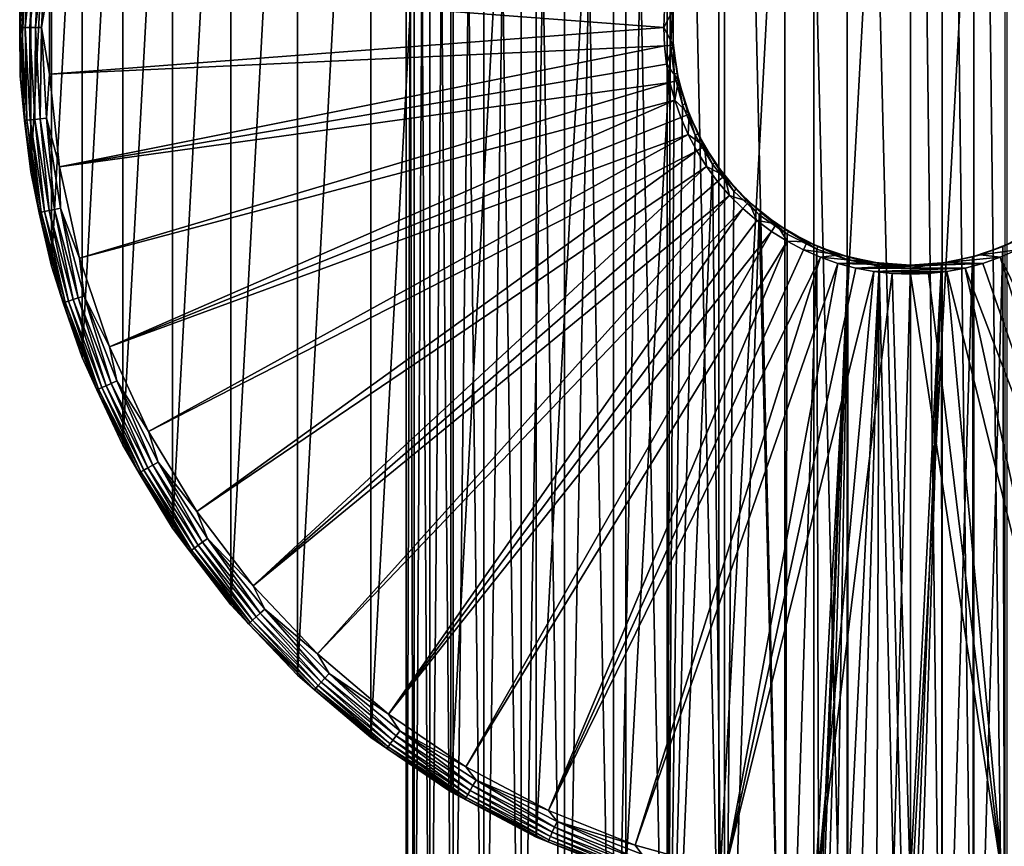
# Model space of a CAD drawing. Header units: metres. Extents: x -139 to 106, y -189 to 40.
# Tile 115 of 256: x -30 to 3, y -175 to -147. Entities that reach past the tile are written whole.
import ezdxf

# ---------------------------------------------------------------- set-up
doc = ezdxf.new("R2010")
doc.units = ezdxf.units.M
doc.layers.add('solid_153_ABGANG1_SW0003', color=7, linetype='CONTINUOUS')

msp = doc.modelspace()

# ---------------------------------------------------------------- linework, layer by layer
at = {"layer": 'solid_153_ABGANG1_SW0003'}
for points in [[(-16.966454, -188.408203, 69.220451), (-16.966454, -101.608208, 69.220444), (-16.698879, -101.608208, 67.102386)], [(-16.698879, -188.408203, 67.102386), (-16.966454, -188.408203, 69.220451), (-16.698879, -101.608208, 67.102386)], [(-16.966454, -188.408203, 71.355339), (-16.966454, -101.608208, 71.355339), (-16.966454, -101.608208, 69.220444)], [(-16.966454, -188.408203, 69.220451), (-16.966454, -188.408203, 71.355339), (-16.966454, -101.608208, 69.220444)], [(-16.698879, -188.408203, 73.473396), (-16.698879, -101.608208, 73.473396), (-16.966454, -101.608208, 71.355339)], [(-16.966454, -188.408203, 71.355339), (-16.698879, -188.408203, 73.473396), (-16.966454, -101.608208, 71.355339)], [(-16.698879, -188.408203, 67.102386), (-16.698879, -101.608208, 67.102386), (-16.16795, -101.608208, 65.034569)], [(-16.16795, -188.408203, 65.034569), (-16.698879, -188.408203, 67.102386), (-16.16795, -101.608208, 65.034569)], [(-16.16795, -188.408203, 75.541214), (-16.16795, -101.608208, 75.541214), (-16.698879, -101.608208, 73.473396)], [(-16.698879, -188.408203, 73.473396), (-16.16795, -188.408203, 75.541214), (-16.698879, -101.608208, 73.473396)], [(-16.16795, -188.408203, 65.034569), (-16.16795, -101.608208, 65.034569), (-15.382045, -101.608208, 63.049614)], [(-15.382045, -188.408203, 63.049614), (-16.16795, -188.408203, 65.034569), (-15.382045, -101.608208, 63.049614)], [(-15.382045, -188.408203, 77.526176), (-15.382045, -101.608208, 77.526176), (-16.16795, -101.608208, 75.541214)], [(-16.16795, -188.408203, 75.541214), (-15.382045, -188.408203, 77.526176), (-16.16795, -101.608208, 75.541214)], [(-15.382045, -188.408203, 63.049614), (-15.382045, -101.608208, 63.049614), (-14.353557, -101.608208, 61.17881)], [(-14.353557, -188.408203, 61.17881), (-15.382045, -188.408203, 63.049614), (-14.353557, -101.608208, 61.17881)], [(-14.353557, -188.408203, 79.39698), (-14.353557, -101.608208, 79.39698), (-15.382045, -101.608208, 77.526176)], [(-15.382045, -188.408203, 77.526176), (-14.353557, -188.408203, 79.39698), (-15.382045, -101.608208, 77.526176)], [(-14.353557, -188.408203, 61.17881), (-14.353557, -101.608208, 61.17881), (-13.098708, -101.608208, 59.451664)], [(-13.098708, -188.408203, 59.451664), (-14.353557, -188.408203, 61.17881), (-13.098708, -101.608208, 59.451664)], [(-13.098707, -188.408203, 81.124123), (-13.098707, -101.608208, 81.124123), (-14.353557, -101.608208, 79.39698)], [(-14.353557, -188.408203, 79.39698), (-13.098707, -188.408203, 81.124123), (-14.353557, -101.608208, 79.39698)], [(-13.098708, -188.408203, 59.451664), (-13.098708, -101.608208, 59.451664), (-11.637288, -101.608208, 57.895416)], [(-11.637288, -188.408203, 57.895416), (-13.098708, -188.408203, 59.451664), (-11.637288, -101.608208, 57.895416)], [(-11.637288, -188.408203, 82.680374), (-11.637288, -101.608208, 82.680374), (-13.098707, -101.608208, 81.124123)], [(-13.098707, -188.408203, 81.124123), (-11.637288, -188.408203, 82.680374), (-13.098707, -101.608208, 81.124123)], [(-11.637288, -188.408203, 57.895416), (-11.637288, -101.608208, 57.895416), (-9.992343, -101.608208, 56.534599)], [(-9.992343, -188.408203, 56.534599), (-11.637288, -188.408203, 57.895416), (-9.992343, -101.608208, 56.534599)], [(-9.992342, -188.408203, 84.041183), (-9.992342, -101.608208, 84.041183), (-11.637288, -101.608208, 82.680374)], [(-11.637288, -188.408203, 82.680374), (-9.992342, -188.408203, 84.041183), (-11.637288, -101.608208, 82.680374)], [(-9.992343, -188.408203, 56.534599), (-9.992343, -101.608208, 56.534599), (-8.189809, -101.608208, 55.390678)], [(-8.189809, -188.408203, 55.390678), (-9.992343, -188.408203, 56.534599), (-8.189809, -101.608208, 55.390678)], [(-8.189809, -188.408203, 85.185112), (-8.189809, -101.608208, 85.185112), (-9.992342, -101.608208, 84.041183)], [(-9.992342, -188.408203, 84.041183), (-8.189809, -188.408203, 85.185112), (-9.992342, -101.608208, 84.041183)], [(-8.189809, -188.408203, 55.390678), (-8.189809, -101.608208, 55.390678), (-8.083098, -146.885757, 55.332508)], [(-6.25811, -188.408203, 86.094093), (-6.25811, -101.608208, 86.094093), (-8.189809, -101.608208, 85.185112)], [(-8.189809, -188.408203, 85.185112), (-6.25811, -188.408203, 86.094093), (-8.189809, -101.608208, 85.185112)], [(-4.22772, -188.408203, 86.753807), (-4.22772, -101.608208, 86.753807), (-6.25811, -101.608208, 86.094093)], [(-6.25811, -188.408203, 86.094093), (-4.22772, -188.408203, 86.753807), (-6.25811, -101.608208, 86.094093)], [(-2.130661, -188.408203, 87.153847), (-2.130661, -101.608208, 87.153847), (-4.22772, -101.608208, 86.753807)], [(-4.22772, -188.408203, 86.753807), (-2.130661, -188.408203, 87.153847), (-4.22772, -101.608208, 86.753807)], [(-2.130661, -101.608208, 87.153847), (0, -188.408203, 87.287895), (0, -101.608208, 87.287895)], [(-2.130661, -188.408203, 87.153847), (0, -188.408203, 87.287895), (-2.130661, -101.608208, 87.153847)], [(0, -101.608208, 87.287895), (0, -188.408203, 87.287895), (1.067437, -188.408203, 87.254349)], [(1.067437, -101.608208, 87.254349), (0, -101.608208, 87.287895), (1.067437, -188.408203, 87.254349)], [(1.067437, -101.608208, 87.254349), (1.067437, -188.408203, 87.254349), (2.130661, -188.408203, 87.153847)], [(2.130661, -101.608208, 87.153847), (1.067437, -101.608208, 87.254349), (2.130661, -188.408203, 87.153847)], [(2.130661, -101.608208, 87.153847), (2.130661, -188.408203, 87.153847), (3.185477, -188.408203, 86.986778)], [(3.185477, -101.608208, 86.986778), (2.130661, -101.608208, 87.153847), (3.185477, -188.408203, 86.986778)], [(-6.449004, -176.706848, -7.712107), (-6.449004, -118.109566, -7.712107), (-3.243499, -117.584061, -7.712107)], [(-3.243499, -177.232361, -7.712107), (-6.449004, -176.706848, -7.712107), (-3.243499, -117.584061, -7.712107)], [(-3.243499, -177.232361, -7.712107), (0, -117.408211, -7.712107), (0, -177.408203, -7.712107)], [(-3.243499, -177.232361, -7.712107), (-3.243499, -117.584061, -7.712107), (0, -117.408211, -7.712107)], [(0, -117.408211, -7.712107), (3.243499, -117.584061, -7.712107), (0, -177.408203, -7.712107)], [(3.243499, -117.584061, -7.712107), (3.243499, -177.232361, -7.712107), (0, -177.408203, -7.712107)], [(-9.578927, -175.837845, -7.712107), (-9.578927, -118.978577, -7.712107), (-6.449004, -118.109566, -7.712107)], [(-6.449004, -176.706848, -7.712107), (-9.578927, -175.837845, -7.712107), (-6.449004, -118.109566, -7.712107)], [(-12.596567, -174.635513, -7.712107), (-12.596567, -120.180901, -7.712107), (-9.578927, -118.978577, -7.712107)], [(-9.578927, -175.837845, -7.712107), (-12.596567, -174.635513, -7.712107), (-9.578927, -118.978577, -7.712107)], [(-15.466537, -173.113968, -7.712107), (-15.466537, -121.702446, -7.712107), (-12.596567, -120.180901, -7.712107)], [(-12.596567, -174.635513, -7.712107), (-15.466537, -173.113968, -7.712107), (-12.596567, -120.180901, -7.712107)], [(-18.155184, -171.291031, -7.712107), (-18.155184, -123.525383, -7.712107), (-15.466537, -121.702446, -7.712107)], [(-15.466537, -173.113968, -7.712107), (-18.155184, -171.291031, -7.712107), (-15.466537, -121.702446, -7.712107)], [(-20.630976, -169.18808, -7.712107), (-20.630976, -125.628334, -7.712107), (-18.155184, -123.525383, -7.712107)], [(-18.155184, -171.291031, -7.712107), (-20.630976, -169.18808, -7.712107), (-18.155184, -123.525383, -7.712107)], [(-22.864883, -166.829773, -7.712107), (-22.864883, -127.986649, -7.712107), (-20.630976, -125.628334, -7.712107)], [(-20.630976, -169.18808, -7.712107), (-22.864883, -166.829773, -7.712107), (-20.630976, -125.628334, -7.712107)], [(-24.830711, -164.243759, -7.712107), (-24.830711, -130.572662, -7.712107), (-22.864883, -127.986649, -7.712107)], [(-22.864883, -166.829773, -7.712107), (-24.830711, -164.243759, -7.712107), (-22.864883, -127.986649, -7.712107)], [(-26.505411, -161.460373, -7.712107), (-26.505411, -133.356049, -7.712107), (-24.830711, -130.572662, -7.712107)], [(-24.830711, -164.243759, -7.712107), (-26.505411, -161.460373, -7.712107), (-24.830711, -130.572662, -7.712107)], [(-27.869347, -158.512238, -7.712107), (-27.869347, -136.304184, -7.712107), (-26.505411, -133.356049, -7.712107)], [(-26.505411, -161.460373, -7.712107), (-27.869347, -158.512238, -7.712107), (-26.505411, -133.356049, -7.712107)], [(-28.906532, -155.433945, -7.712107), (-28.906532, -139.382477, -7.712107), (-27.869347, -136.304184, -7.712107)], [(-27.869347, -158.512238, -7.712107), (-28.906532, -155.433945, -7.712107), (-27.869347, -136.304184, -7.712107)], [(-29.604811, -152.261581, -7.712107), (-29.604811, -142.55484, -7.712107), (-28.906532, -139.382477, -7.712107)], [(-28.906532, -155.433945, -7.712107), (-29.604811, -152.261581, -7.712107), (-28.906532, -139.382477, -7.712107)], [(-29.956005, -149.032333, -7.712107), (-29.956005, -145.784088, -7.712107), (-29.604811, -142.55484, -7.712107)], [(-29.604811, -152.261581, -7.712107), (-29.956005, -149.032333, -7.712107), (-29.604811, -142.55484, -7.712107)], [(-29.811514, -144.274887, 13.141936), (-29.956001, -145.784027, 12.92293), (-29.975723, -147.408203, 13.141936)], [(-29.811514, -144.274887, 13.141936), (-29.975723, -147.408203, 13.141936), (-29.739687, -144.28244, 13.351514)], [(-29.975723, -147.408203, 13.141936), (-29.903502, -147.408203, 13.351514), (-29.739687, -144.28244, 13.351514)], [(-29.739687, -144.28244, 13.351514), (-29.903502, -147.408203, 13.351514), (-29.623709, -144.294632, 13.54003)], [(-29.903502, -147.408203, 13.351514), (-29.786884, -147.408203, 13.54003), (-29.623709, -144.294632, 13.54003)], [(-29.623709, -144.294632, 13.54003), (-29.786884, -147.408203, 13.54003), (-29.469275, -144.310867, 13.698224)], [(-29.786884, -147.408203, 13.54003), (-29.631599, -147.408203, 13.698224), (-29.469275, -144.310867, 13.698224)], [(-29.469275, -144.310867, 13.698224), (-29.631599, -147.408203, 13.698224), (-29.283976, -144.330338, 13.818321)], [(-29.631599, -147.408203, 13.698224), (-29.44528, -147.408203, 13.818321), (-29.283976, -144.330338, 13.818321)], [(-29.283976, -144.330338, 13.818321), (-29.44528, -147.408203, 13.818321), (-29.076916, -144.352097, 13.89442)], [(-29.44528, -147.408203, 13.818321), (-29.23708, -147.408203, 13.89442), (-29.076916, -144.352097, 13.89442)], [(-29.076916, -144.352097, 13.89442), (-29.23708, -147.408203, 13.89442), (-28.974894, -145.837204, 13.922777)], [(-29.975723, -147.408203, 13.141936), (-29.956001, -145.784027, 12.92293), (-29.956003, -149.032364, 12.92293)], [(-29.956001, -145.784027, 12.92293), (-29.956005, -145.784088, -7.712107), (-29.956005, -149.032333, -7.712107)], [(-29.956003, -149.032364, 12.92293), (-29.956001, -145.784027, 12.92293), (-29.956005, -149.032333, -7.712107)], [(-29.23708, -147.408203, 13.89442), (-28.974897, -148.979156, 13.922777), (-28.974894, -145.837204, 13.922777)], [(-8.301745, -147.408203, 14.284371), (-28.974894, -145.837204, 13.922777), (-28.974897, -148.979156, 13.922777)], [(-8.301745, -147.408203, 14.284371), (-8.278495, -146.787338, 14.284371), (-28.974894, -145.837204, 13.922777)], [(-7.977631, -146.810364, 14.284371), (-8.278495, -146.787338, 14.284371), (-8.301745, -147.408203, 14.284371)], [(-7.977631, -148.006042, 14.284371), (-7.977631, -146.810364, 14.284371), (-8.301745, -147.408203, 14.284371)], [(-8.189809, -188.408203, 55.390678), (-8.083098, -146.885757, 55.332508), (-8.083331, -147.927124, 55.332634)], [(-8.083331, -147.927124, 55.332634), (-8.083098, -146.885757, 55.332508), (-7.983327, -146.891983, 55.279011)], [(-8.083331, -147.927124, 55.332634), (-7.983327, -146.891983, 55.279011), (-7.983329, -147.924408, 55.279015)], [(-7.983329, -147.924408, 55.279015), (-7.983327, -146.891983, 55.279011), (-7.977631, -148.006042, 14.284371)], [(-7.983327, -146.891983, 55.279011), (-7.977631, -146.810364, 14.284371), (-7.977631, -148.006042, 14.284371)], [(-29.975723, -147.408203, 13.141936), (-29.956003, -149.032364, 12.92293), (-29.811514, -150.541519, 13.141936)], [(-29.975723, -147.408203, 13.141936), (-29.811514, -150.541519, 13.141936), (-29.903502, -147.408203, 13.351514)], [(-29.903502, -147.408203, 13.351514), (-29.739687, -150.533981, 13.351514), (-29.786884, -147.408203, 13.54003)], [(-29.811514, -150.541519, 13.141936), (-29.739687, -150.533981, 13.351514), (-29.903502, -147.408203, 13.351514)], [(-29.786884, -147.408203, 13.54003), (-29.623709, -150.52179, 13.54003), (-29.631599, -147.408203, 13.698224)], [(-29.739687, -150.533981, 13.351514), (-29.623709, -150.52179, 13.54003), (-29.786884, -147.408203, 13.54003)], [(-29.631599, -147.408203, 13.698224), (-29.469275, -150.505554, 13.698224), (-29.44528, -147.408203, 13.818321)], [(-29.623709, -150.52179, 13.54003), (-29.469275, -150.505554, 13.698224), (-29.631599, -147.408203, 13.698224)], [(-29.469275, -150.505554, 13.698224), (-29.283976, -150.486084, 13.818321), (-29.44528, -147.408203, 13.818321)], [(-29.44528, -147.408203, 13.818321), (-29.283976, -150.486084, 13.818321), (-29.23708, -147.408203, 13.89442)], [(-29.283976, -150.486084, 13.818321), (-29.076916, -150.46431, 13.89442), (-29.23708, -147.408203, 13.89442)], [(-29.23708, -147.408203, 13.89442), (-29.076916, -150.46431, 13.89442), (-28.974897, -148.979156, 13.922777)], [(-8.278495, -148.029068, 14.284371), (-8.301745, -147.408203, 14.284371), (-28.974897, -148.979156, 13.922777)], [(-7.977631, -148.006042, 14.284371), (-8.301745, -147.408203, 14.284371), (-8.278495, -148.029068, 14.284371)], [(-8.278495, -148.029068, 14.284371), (-28.974897, -148.979156, 13.922777), (-28.635197, -152.102676, 13.922777)], [(-8.208881, -148.646454, 14.284371), (-8.278495, -148.029068, 14.284371), (-28.635197, -152.102676, 13.922777)], [(-7.977631, -148.006042, 14.284371), (-8.278495, -148.029068, 14.284371), (-8.208881, -148.646454, 14.284371)], [(-7.799423, -149.18837, 14.284371), (-7.977631, -148.006042, 14.284371), (-8.208881, -148.646454, 14.284371)], [(-8.189809, -188.408203, 55.390678), (-8.083331, -147.927124, 55.332634), (-7.947906, -148.970123, 55.260227)], [(-7.947906, -148.970123, 55.260227), (-8.083331, -147.927124, 55.332634), (-7.983329, -147.924408, 55.279015)], [(-7.848817, -148.956131, 55.208233), (-7.983329, -147.924408, 55.279015), (-7.977631, -148.006042, 14.284371)], [(-7.947906, -148.970123, 55.260227), (-7.983329, -147.924408, 55.279015), (-7.848817, -148.956131, 55.208233)], [(-7.848817, -148.956131, 55.208233), (-7.977631, -148.006042, 14.284371), (-7.799423, -149.18837, 14.284371)], [(-8.093284, -149.256912, 14.284371), (-8.208881, -148.646454, 14.284371), (-28.635197, -152.102676, 13.922777)], [(-7.799423, -149.18837, 14.284371), (-8.208881, -148.646454, 14.284371), (-8.093284, -149.256912, 14.284371)], [(-29.956003, -149.032364, 12.92293), (-29.956005, -149.032333, -7.712107), (-29.604811, -152.261581, -7.712107)], [(-29.604799, -152.261658, 12.92293), (-29.956003, -149.032364, 12.92293), (-29.604811, -152.261581, -7.712107)], [(-29.811514, -150.541519, 13.141936), (-29.956003, -149.032364, 12.92293), (-29.604799, -152.261658, 12.92293)], [(-29.076916, -150.46431, 13.89442), (-28.635197, -152.102676, 13.922777), (-28.974897, -148.979156, 13.922777)], [(-8.189809, -188.408203, 55.390678), (-7.947906, -148.970123, 55.260227), (-7.670688, -150.010147, 55.116852)], [(-7.670688, -150.010147, 55.116852), (-7.947906, -148.970123, 55.260227), (-7.848817, -148.956131, 55.208233)], [(-7.574355, -149.982925, 55.068523), (-7.848817, -148.956131, 55.208233), (-7.799423, -149.18837, 14.284371)], [(-7.670688, -150.010147, 55.116852), (-7.848817, -148.956131, 55.208233), (-7.574355, -149.982925, 55.068523)], [(-8.093284, -149.256912, 14.284371), (-28.635197, -152.102676, 13.922777), (-27.959772, -155.171173, 13.922777)], [(-7.932366, -149.856995, 14.284371), (-8.093284, -149.256912, 14.284371), (-27.959772, -155.171173, 13.922777)], [(-7.799423, -149.18837, 14.284371), (-8.093284, -149.256912, 14.284371), (-7.932366, -149.856995, 14.284371)], [(-7.44699, -150.330933, 14.284371), (-7.799423, -149.18837, 14.284371), (-7.932366, -149.856995, 14.284371)], [(-7.574355, -149.982925, 55.068523), (-7.799423, -149.18837, 14.284371), (-7.44699, -150.330933, 14.284371)], [(-7.932366, -149.856995, 14.284371), (-27.959772, -155.171173, 13.922777), (-26.956543, -158.148666, 13.922777)], [(-7.727008, -150.44339, 14.284371), (-7.932366, -149.856995, 14.284371), (-26.956543, -158.148666, 13.922777)], [(-8.189809, -188.408203, 55.390678), (-7.670688, -150.010147, 55.116852), (-7.244466, -151.031433, 54.90876)], [(-7.44699, -150.330933, 14.284371), (-7.932366, -149.856995, 14.284371), (-7.727008, -150.44339, 14.284371)], [(-7.244466, -151.031433, 54.90876), (-7.670688, -150.010147, 55.116852), (-7.574355, -149.982925, 55.068523)], [(-7.152236, -150.992279, 54.865658), (-7.574355, -149.982925, 55.068523), (-7.44699, -150.330933, 14.284371)], [(-7.244466, -151.031433, 54.90876), (-7.574355, -149.982925, 55.068523), (-7.152236, -150.992279, 54.865658)], [(-7.44699, -150.330933, 14.284371), (-7.727008, -150.44339, 14.284371), (-7.478386, -151.012756, 14.284371)], [(-6.928203, -151.408203, 14.284371), (-7.44699, -150.330933, 14.284371), (-7.478386, -151.012756, 14.284371)], [(-7.152236, -150.992279, 54.865658), (-7.44699, -150.330933, 14.284371), (-6.928203, -151.408203, 14.284371)], [(-29.811514, -150.541519, 13.141936), (-29.320683, -153.640518, 13.141936), (-29.739687, -150.533981, 13.351514)], [(-29.811514, -150.541519, 13.141936), (-29.604799, -152.261658, 12.92293), (-29.320683, -153.640518, 13.141936)], [(-29.739687, -150.533981, 13.351514), (-29.250038, -153.625504, 13.351514), (-29.623709, -150.52179, 13.54003)], [(-29.320683, -153.640518, 13.141936), (-29.250038, -153.625504, 13.351514), (-29.739687, -150.533981, 13.351514)], [(-29.623709, -150.52179, 13.54003), (-29.135969, -153.601257, 13.54003), (-29.469275, -150.505554, 13.698224)], [(-29.250038, -153.625504, 13.351514), (-29.135969, -153.601257, 13.54003), (-29.623709, -150.52179, 13.54003)], [(-29.469275, -150.505554, 13.698224), (-28.984079, -153.56897, 13.698224), (-29.283976, -150.486084, 13.818321)], [(-29.135969, -153.601257, 13.54003), (-28.984079, -153.56897, 13.698224), (-29.469275, -150.505554, 13.698224)], [(-29.283976, -150.486084, 13.818321), (-28.80183, -153.530228, 13.818321), (-29.076916, -150.46431, 13.89442)], [(-28.984079, -153.56897, 13.698224), (-28.80183, -153.530228, 13.818321), (-29.283976, -150.486084, 13.818321)], [(-29.076916, -150.46431, 13.89442), (-28.598181, -153.486938, 13.89442), (-28.635197, -152.102676, 13.922777)], [(-28.80183, -153.530228, 13.818321), (-28.598181, -153.486938, 13.89442), (-29.076916, -150.46431, 13.89442)], [(-7.478386, -151.012756, 14.284371), (-7.727008, -150.44339, 14.284371), (-26.956543, -158.148666, 13.922777)], [(-7.478386, -151.012756, 14.284371), (-26.956543, -158.148666, 13.922777), (-25.637278, -161.000214, 13.922777)], [(-7.187848, -151.561981, 14.284371), (-7.478386, -151.012756, 14.284371), (-25.637278, -161.000214, 13.922777)], [(-8.189809, -188.408203, 55.390678), (-7.244466, -151.031433, 54.90876), (-6.664004, -152.01268, 54.648487)], [(-6.928203, -151.408203, 14.284371), (-7.478386, -151.012756, 14.284371), (-7.187848, -151.561981, 14.284371)], [(-6.664004, -152.01268, 54.648487), (-7.244466, -151.031433, 54.90876), (-7.152236, -150.992279, 54.865658)], [(-6.578899, -151.959915, 54.612511), (-7.152236, -150.992279, 54.865658), (-6.928203, -151.408203, 14.284371)], [(-6.664004, -152.01268, 54.648487), (-7.152236, -150.992279, 54.865658), (-6.578899, -151.959915, 54.612511)], [(-6.928203, -151.408203, 14.284371), (-7.187848, -151.561981, 14.284371), (-6.85708, -152.087891, 14.284371)], [(-6.254652, -152.396133, 14.284371), (-6.928203, -151.408203, 14.284371), (-6.85708, -152.087891, 14.284371)], [(-6.578899, -151.959915, 54.612511), (-6.928203, -151.408203, 14.284371), (-6.254652, -152.396133, 14.284371)], [(-7.187848, -151.561981, 14.284371), (-25.637278, -161.000214, 13.922777), (-24.017431, -163.692429, 13.922777)], [(-6.85708, -152.087891, 14.284371), (-7.187848, -151.561981, 14.284371), (-24.017431, -163.692429, 13.922777)], [(-6.85708, -152.087891, 14.284371), (-24.017431, -163.692429, 13.922777), (-22.116007, -166.19371, 13.922777)], [(-6.4879, -152.587601, 14.284371), (-6.85708, -152.087891, 14.284371), (-22.116007, -166.19371, 13.922777)], [(-6.258111, -188.408203, 54.481689), (-8.189809, -188.408203, 55.390678), (-6.664004, -152.01268, 54.648487)], [(-6.254652, -152.396133, 14.284371), (-6.85708, -152.087891, 14.284371), (-6.4879, -152.587601, 14.284371)], [(-5.937613, -152.91774, 54.358524), (-6.664004, -152.01268, 54.648487), (-6.578899, -151.959915, 54.612511)], [(-6.258111, -188.408203, 54.481689), (-6.664004, -152.01268, 54.648487), (-5.937613, -152.91774, 54.358524)], [(-5.86354, -152.85054, 54.331116), (-6.578899, -151.959915, 54.612511), (-6.254652, -152.396133, 14.284371)], [(-5.937613, -152.91774, 54.358524), (-6.578899, -151.959915, 54.612511), (-5.86354, -152.85054, 54.331116)], [(-29.604799, -152.261658, 12.92293), (-29.604811, -152.261581, -7.712107), (-28.906532, -155.433945, -7.712107)], [(-28.906504, -155.434036, 12.92293), (-29.604799, -152.261658, 12.92293), (-28.906532, -155.433945, -7.712107)], [(-29.320683, -153.640518, 13.141936), (-29.604799, -152.261658, 12.92293), (-28.906504, -155.434036, 12.92293)], [(-28.598181, -153.486938, 13.89442), (-27.959772, -155.171173, 13.922777), (-28.635197, -152.102676, 13.922777)], [(-6.254652, -152.396133, 14.284371), (-6.4879, -152.587601, 14.284371), (-6.082435, -153.058243, 14.284371)], [(-5.441382, -153.272629, 14.284371), (-6.254652, -152.396133, 14.284371), (-6.082435, -153.058243, 14.284371)], [(-5.86354, -152.85054, 54.331116), (-6.254652, -152.396133, 14.284371), (-5.441382, -153.272629, 14.284371)], [(-6.082435, -153.058243, 14.284371), (-6.4879, -152.587601, 14.284371), (-22.116007, -166.19371, 13.922777)], [(-6.082435, -153.058243, 14.284371), (-22.116007, -166.19371, 13.922777), (-19.95529, -168.474747, 13.922777)], [(-5.642814, -153.497345, 14.284371), (-6.082435, -153.058243, 14.284371), (-19.95529, -168.474747, 13.922777)], [(-6.258111, -188.408203, 54.481689), (-5.937613, -152.91774, 54.358524), (-5.088007, -153.710754, 54.067162)], [(-5.441382, -153.272629, 14.284371), (-6.082435, -153.058243, 14.284371), (-5.642814, -153.497345, 14.284371)], [(-5.088007, -153.710754, 54.067162), (-5.937613, -152.91774, 54.358524), (-5.86354, -152.85054, 54.331116)], [(-5.027374, -153.631195, 54.048252), (-5.86354, -152.85054, 54.331116), (-5.441382, -153.272629, 14.284371)], [(-5.088007, -153.710754, 54.067162), (-5.86354, -152.85054, 54.331116), (-5.027374, -153.631195, 54.048252)], [(-5.441382, -153.272629, 14.284371), (-5.642814, -153.497345, 14.284371), (-5.17153, -153.902374, 14.284371)], [(-4.50656, -154.018112, 14.284371), (-5.441382, -153.272629, 14.284371), (-5.17153, -153.902374, 14.284371)], [(-5.027374, -153.631195, 54.048252), (-5.441382, -153.272629, 14.284371), (-4.50656, -154.018112, 14.284371)], [(-29.320683, -153.640518, 13.141936), (-28.508608, -156.671219, 13.141936), (-29.250038, -153.625504, 13.351514)], [(-29.320683, -153.640518, 13.141936), (-28.906504, -155.434036, 12.92293), (-28.508608, -156.671219, 13.141936)], [(-29.250038, -153.625504, 13.351514), (-28.43992, -156.648895, 13.351514), (-29.135969, -153.601257, 13.54003)], [(-28.508608, -156.671219, 13.141936), (-28.43992, -156.648895, 13.351514), (-29.250038, -153.625504, 13.351514)], [(-29.135969, -153.601257, 13.54003), (-28.32901, -156.612869, 13.54003), (-28.984079, -153.56897, 13.698224)], [(-28.43992, -156.648895, 13.351514), (-28.32901, -156.612869, 13.54003), (-29.135969, -153.601257, 13.54003)], [(-28.984079, -153.56897, 13.698224), (-28.181326, -156.56488, 13.698224), (-28.80183, -153.530228, 13.818321)], [(-28.32901, -156.612869, 13.54003), (-28.181326, -156.56488, 13.698224), (-28.984079, -153.56897, 13.698224)], [(-28.80183, -153.530228, 13.818321), (-28.004126, -156.507294, 13.818321), (-28.598181, -153.486938, 13.89442)], [(-28.181326, -156.56488, 13.698224), (-28.004126, -156.507294, 13.818321), (-28.80183, -153.530228, 13.818321)], [(-28.598181, -153.486938, 13.89442), (-27.806116, -156.442963, 13.89442), (-27.959772, -155.171173, 13.922777)], [(-28.004126, -156.507294, 13.818321), (-27.806116, -156.442963, 13.89442), (-28.598181, -153.486938, 13.89442)], [(-5.642814, -153.497345, 14.284371), (-19.95529, -168.474747, 13.922777), (-17.560612, -170.508804, 13.922777)], [(-5.17153, -153.902374, 14.284371), (-5.642814, -153.497345, 14.284371), (-17.560612, -170.508804, 13.922777)], [(-4.227721, -188.408203, 53.821976), (-6.258111, -188.408203, 54.481689), (-5.088007, -153.710754, 54.067162)], [(-4.147445, -154.365845, 53.801575), (-5.088007, -153.710754, 54.067162), (-5.027374, -153.631195, 54.048252)], [(-4.227721, -188.408203, 53.821976), (-5.088007, -153.710754, 54.067162), (-4.147445, -154.365845, 53.801575)], [(-4.100715, -154.277283, 53.789883), (-5.027374, -153.631195, 54.048252), (-4.50656, -154.018112, 14.284371)], [(-4.147445, -154.365845, 53.801575), (-5.027374, -153.631195, 54.048252), (-4.100715, -154.277283, 53.789883)], [(-4.671258, -154.271027, 14.284371), (-5.17153, -153.902374, 14.284371), (-17.560612, -170.508804, 13.922777)], [(-4.50656, -154.018112, 14.284371), (-5.17153, -153.902374, 14.284371), (-4.671258, -154.271027, 14.284371)], [(-4.50656, -154.018112, 14.284371), (-4.671258, -154.271027, 14.284371), (-4.145133, -154.601044, 14.284371)], [(-3.47107, -154.615967, 14.284371), (-4.50656, -154.018112, 14.284371), (-4.145133, -154.601044, 14.284371)], [(-4.100715, -154.277283, 53.789883), (-4.50656, -154.018112, 14.284371), (-3.47107, -154.615967, 14.284371)], [(-4.671258, -154.271027, 14.284371), (-17.560612, -170.508804, 13.922777), (-14.960054, -172.272018, 13.922777)], [(-4.145133, -154.601044, 14.284371), (-4.671258, -154.271027, 14.284371), (-14.960054, -172.272018, 13.922777)], [(-4.227721, -188.408203, 53.821976), (-4.147445, -154.365845, 53.801575), (-3.147928, -154.871521, 53.58189)], [(-3.147928, -154.871521, 53.58189), (-4.147445, -154.365845, 53.801575), (-4.100715, -154.277283, 53.789883)], [(-3.114198, -154.777176, 53.575569), (-4.100715, -154.277283, 53.789883), (-3.47107, -154.615967, 14.284371)], [(-3.147928, -154.871521, 53.58189), (-4.100715, -154.277283, 53.789883), (-3.114198, -154.777176, 53.575569)], [(4.101503, -154.27681, 53.790077), (3.11531, -154.776718, 53.575779), (3.47107, -154.615967, 14.284371)], [(3.185476, -188.408203, 53.589008), (3.11531, -154.776718, 53.575779), (4.101503, -154.27681, 53.790077)], [(-4.145133, -154.601044, 14.284371), (-14.960054, -172.272018, 13.922777), (-12.184107, -173.743744, 13.922777)], [(-3.595949, -154.890732, 14.284371), (-4.145133, -154.601044, 14.284371), (-12.184107, -173.743744, 13.922777)], [(-3.47107, -154.615967, 14.284371), (-4.145133, -154.601044, 14.284371), (-3.595949, -154.890732, 14.284371)], [(-2.358041, -155.052795, 14.284371), (-3.47107, -154.615967, 14.284371), (-3.595949, -154.890732, 14.284371)], [(-3.114198, -154.777176, 53.575569), (-3.47107, -154.615967, 14.284371), (-2.358041, -155.052795, 14.284371)], [(3.47107, -154.615967, 14.284371), (2.358041, -155.052795, 14.284371), (3.595949, -154.890732, 14.284371)], [(3.11531, -154.776718, 53.575779), (2.358041, -155.052795, 14.284371), (3.47107, -154.615967, 14.284371)], [(-3.026386, -155.138657, 14.284371), (-3.595949, -154.890732, 14.284371), (-12.184107, -173.743744, 13.922777)], [(-4.227721, -188.408203, 53.821976), (-3.147928, -154.871521, 53.58189), (-3.078373, -178.638412, 53.568932)], [(-2.358041, -155.052795, 14.284371), (-3.595949, -154.890732, 14.284371), (-3.026386, -155.138657, 14.284371)], [(-2.110274, -155.228302, 53.41938), (-3.147928, -154.871521, 53.58189), (-3.114198, -154.777176, 53.575569)], [(-3.078373, -178.638412, 53.568932), (-3.147928, -154.871521, 53.58189), (-2.110274, -155.228302, 53.41938)], [(-2.091824, -155.129883, 53.417084), (-3.114198, -154.777176, 53.575569), (-2.358041, -155.052795, 14.284371)], [(-2.110274, -155.228302, 53.41938), (-3.114198, -154.777176, 53.575569), (-2.091824, -155.129883, 53.417084)], [(-1.192338, -155.318863, 14.284371), (-2.358041, -155.052795, 14.284371), (-3.026386, -155.138657, 14.284371)], [(-2.091824, -155.129883, 53.417084), (-2.358041, -155.052795, 14.284371), (-1.192338, -155.318863, 14.284371)], [(2.358041, -155.052795, 14.284371), (1.192338, -155.318863, 14.284371), (3.026386, -155.138657, 14.284371)], [(2.093021, -155.129562, 53.417233), (1.192338, -155.318863, 14.284371), (2.358041, -155.052795, 14.284371)], [(3.11531, -154.776718, 53.575779), (2.093021, -155.129562, 53.417233), (2.358041, -155.052795, 14.284371)], [(2.130661, -188.408203, 53.421944), (2.093021, -155.129562, 53.417233), (3.11531, -154.776718, 53.575779)], [(3.185476, -188.408203, 53.589008), (2.130661, -188.408203, 53.421944), (3.11531, -154.776718, 53.575779)], [(2.358041, -155.052795, 14.284371), (3.026386, -155.138657, 14.284371), (3.595949, -154.890732, 14.284371)], [(3.595949, -154.890732, 14.284371), (3.026386, -155.138657, 14.284371), (12.18405, -173.743759, 13.922777)], [(-27.806116, -156.442963, 13.89442), (-26.956543, -158.148666, 13.922777), (-27.959772, -155.171173, 13.922777)], [(-3.026386, -155.138657, 14.284371), (-12.184107, -173.743744, 13.922777), (-9.265307, -174.906693, 13.922777)], [(-2.439236, -155.343521, 14.284371), (-3.026386, -155.138657, 14.284371), (-9.265307, -174.906693, 13.922777)], [(-2.439236, -155.343521, 14.284371), (-9.265307, -174.906693, 13.922777), (-6.237862, -175.747253, 13.922777)], [(-1.838553, -155.503799, 14.284371), (-2.439236, -155.343521, 14.284371), (-6.237862, -175.747253, 13.922777)], [(-3.078373, -178.638412, 53.568932), (-2.110274, -155.228302, 53.41938), (-2.97829, -178.105927, 53.550816)], [(-1.192338, -155.318863, 14.284371), (-3.026386, -155.138657, 14.284371), (-2.439236, -155.343521, 14.284371)], [(-2.97829, -178.105927, 53.550816), (-2.110274, -155.228302, 53.41938), (-2.77937, -177.595703, 53.516636)], [(-2.77937, -177.595703, 53.516636), (-2.110274, -155.228302, 53.41938), (-2.484943, -177.12413, 53.47049)], [(-2.484943, -177.12413, 53.47049), (-2.110274, -155.228302, 53.41938), (-2.102409, -176.709122, 53.418396)], [(-1.192338, -155.318863, 14.284371), (-2.439236, -155.343521, 14.284371), (0, -155.408203, 14.284371)], [(0, -155.408203, 14.284371), (-2.439236, -155.343521, 14.284371), (-1.838553, -155.503799, 14.284371)], [(-1.053485, -155.439651, 53.320568), (-2.110274, -155.228302, 53.41938), (-2.091824, -155.129883, 53.417084)], [(-2.102409, -176.709122, 53.418396), (-2.110274, -155.228302, 53.41938), (-1.053485, -155.439651, 53.320568)], [(-1.050199, -155.338974, 53.320362), (-2.091824, -155.129883, 53.417084), (-1.192338, -155.318863, 14.284371)], [(-1.053485, -155.439651, 53.320568), (-2.091824, -155.129883, 53.417084), (-1.050199, -155.338974, 53.320362)], [(2.439236, -155.343521, 14.284371), (-1.838553, -155.503799, 14.284371), (1.838553, -155.503799, 14.284371)], [(0, -155.408203, 14.284371), (-1.838553, -155.503799, 14.284371), (2.439236, -155.343521, 14.284371)], [(-1.050199, -155.338974, 53.320362), (-1.192338, -155.318863, 14.284371), (0, -155.408203, 14.284371)], [(-1.053485, -155.439651, 53.320568), (-1.050199, -155.338974, 53.320362), (0, -155.408203, 53.287891)], [(0, -155.508209, 53.287891), (-1.053485, -155.439651, 53.320568), (0, -155.408203, 53.287891)], [(-1.050199, -155.338974, 53.320362), (0, -155.408203, 14.284371), (0, -155.408203, 53.287891)], [(1.192338, -155.318863, 14.284371), (0, -155.408203, 14.284371), (2.439236, -155.343521, 14.284371)], [(0, -155.408203, 53.287891), (0, -155.408203, 14.284371), (1.192338, -155.318863, 14.284371)], [(1.051801, -155.33876, 53.320465), (0, -155.408203, 53.287891), (1.192338, -155.318863, 14.284371)], [(0, -155.508209, 53.287891), (0, -155.408203, 53.287891), (1.051801, -155.33876, 53.320465)], [(0, -175.907837, 53.287891), (0, -155.508209, 53.287891), (1.051801, -155.33876, 53.320465)], [(0, -181.9086, 53.287891), (0, -175.907837, 53.287891), (1.051801, -155.33876, 53.320465)], [(0, -188.408203, 53.287891), (0, -181.9086, 53.287891), (1.051801, -155.33876, 53.320465)], [(1.067437, -188.408203, 53.321438), (0, -188.408203, 53.287891), (1.051801, -155.33876, 53.320465)], [(2.093021, -155.129562, 53.417233), (1.051801, -155.33876, 53.320465), (1.192338, -155.318863, 14.284371)], [(1.067437, -188.408203, 53.321438), (1.051801, -155.33876, 53.320465), (2.093021, -155.129562, 53.417233)], [(2.130661, -188.408203, 53.421944), (1.067437, -188.408203, 53.321438), (2.093021, -155.129562, 53.417233)], [(1.192338, -155.318863, 14.284371), (2.439236, -155.343521, 14.284371), (3.026386, -155.138657, 14.284371)], [(2.439236, -155.343521, 14.284371), (1.838553, -155.503799, 14.284371), (9.265244, -174.906708, 13.922777)], [(3.026386, -155.138657, 14.284371), (2.439236, -155.343521, 14.284371), (9.265244, -174.906708, 13.922777)], [(3.026386, -155.138657, 14.284371), (9.265244, -174.906708, 13.922777), (12.18405, -173.743759, 13.922777)], [(-28.906504, -155.434036, 12.92293), (-28.906532, -155.433945, -7.712107), (-27.869347, -158.512238, -7.712107)], [(-27.869307, -158.512344, 12.92293), (-28.906504, -155.434036, 12.92293), (-27.869347, -158.512238, -7.712107)], [(-28.508608, -156.671219, 13.141936), (-28.906504, -155.434036, 12.92293), (-27.869307, -158.512344, 12.92293)], [(-1.228732, -155.618515, 14.284371), (-1.838553, -155.503799, 14.284371), (-6.237862, -175.747253, 13.922777)], [(-1.228732, -155.618515, 14.284371), (-6.237862, -175.747253, 13.922777), (-3.137286, -176.255569, 13.922777)], [(-0.61439, -155.68718, 14.284371), (-1.228732, -155.618515, 14.284371), (-3.137286, -176.255569, 13.922777)], [(-0.61439, -155.68718, 14.284371), (-3.137286, -176.255569, 13.922777), (0, -176.425659, 13.922777)], [(-2.102409, -176.709122, 53.418396), (-1.053485, -155.439651, 53.320568), (-1.645353, -176.368576, 53.367702)], [(1.838553, -155.503799, 14.284371), (-1.838553, -155.503799, 14.284371), (-1.228732, -155.618515, 14.284371)], [(-1.645353, -176.368576, 53.367702), (-1.053485, -155.439651, 53.320568), (-1.128582, -176.115494, 53.325397)], [(1.838553, -155.503799, 14.284371), (-1.228732, -155.618515, 14.284371), (1.228732, -155.618515, 14.284371)], [(1.228732, -155.618515, 14.284371), (-1.228732, -155.618515, 14.284371), (-0.61439, -155.68718, 14.284371)], [(-1.128582, -176.115494, 53.325397), (-1.053485, -155.439651, 53.320568), (-0.571762, -175.959946, 53.297512)], [(-0.571762, -175.959946, 53.297512), (-1.053485, -155.439651, 53.320568), (0, -155.508209, 53.287891)], [(1.228732, -155.618515, 14.284371), (-0.61439, -155.68718, 14.284371), (0.61439, -155.68718, 14.284371)], [(-0.61439, -155.68718, 14.284371), (0, -176.425659, 13.922777), (0, -155.709961, 14.284371)], [(0.61439, -155.68718, 14.284371), (-0.61439, -155.68718, 14.284371), (0, -155.709961, 14.284371)], [(-0.571762, -175.959946, 53.297512), (0, -155.508209, 53.287891), (0, -175.907837, 53.287891)], [(0.61439, -155.68718, 14.284371), (0, -155.709961, 14.284371), (3.137226, -176.255569, 13.922777)], [(3.137226, -176.255569, 13.922777), (0, -155.709961, 14.284371), (0, -176.425659, 13.922777)], [(1.228732, -155.618515, 14.284371), (0.61439, -155.68718, 14.284371), (3.137226, -176.255569, 13.922777)], [(1.838553, -155.503799, 14.284371), (1.228732, -155.618515, 14.284371), (6.237787, -175.747269, 13.922777)], [(1.228732, -155.618515, 14.284371), (3.137226, -176.255569, 13.922777), (6.237787, -175.747269, 13.922777)], [(1.838553, -155.503799, 14.284371), (6.237787, -175.747269, 13.922777), (9.265244, -174.906708, 13.922777)], [(-28.508608, -156.671219, 13.141936), (-27.384186, -159.600433, 13.141936), (-28.43992, -156.648895, 13.351514)], [(-28.508608, -156.671219, 13.141936), (-27.869307, -158.512344, 12.92293), (-27.384186, -159.600433, 13.141936)], [(-28.43992, -156.648895, 13.351514), (-27.318209, -159.57106, 13.351514), (-28.32901, -156.612869, 13.54003)], [(-27.384186, -159.600433, 13.141936), (-27.318209, -159.57106, 13.351514), (-28.43992, -156.648895, 13.351514)], [(-28.32901, -156.612869, 13.54003), (-27.211674, -159.523621, 13.54003), (-28.181326, -156.56488, 13.698224)], [(-27.318209, -159.57106, 13.351514), (-27.211674, -159.523621, 13.54003), (-28.32901, -156.612869, 13.54003)], [(-28.181326, -156.56488, 13.698224), (-27.069815, -159.460464, 13.698224), (-28.004126, -156.507294, 13.818321)], [(-27.211674, -159.523621, 13.54003), (-27.069815, -159.460464, 13.698224), (-28.181326, -156.56488, 13.698224)], [(-28.004126, -156.507294, 13.818321), (-26.899603, -159.384689, 13.818321), (-27.806116, -156.442963, 13.89442)], [(-27.069815, -159.460464, 13.698224), (-26.899603, -159.384689, 13.818321), (-28.004126, -156.507294, 13.818321)], [(-27.806116, -156.442963, 13.89442), (-26.709402, -159.300003, 13.89442), (-26.956543, -158.148666, 13.922777)], [(-26.899603, -159.384689, 13.818321), (-26.709402, -159.300003, 13.89442), (-27.806116, -156.442963, 13.89442)], [(-26.709402, -159.300003, 13.89442), (-25.637278, -161.000214, 13.922777), (-26.956543, -158.148666, 13.922777)], [(-27.869307, -158.512344, 12.92293), (-27.869347, -158.512238, -7.712107), (-26.505411, -161.460373, -7.712107)], [(-26.505373, -161.460449, 12.92293), (-27.869307, -158.512344, 12.92293), (-26.505411, -161.460373, -7.712107)], [(-27.384186, -159.600433, 13.141936), (-27.869307, -158.512344, 12.92293), (-26.505373, -161.460449, 12.92293)], [(-27.069815, -159.460464, 13.698224), (-25.661718, -162.224014, 13.698224), (-26.899603, -159.384689, 13.818321)], [(-26.899603, -159.384689, 13.818321), (-25.50036, -162.130844, 13.818321), (-26.709402, -159.300003, 13.89442)], [(-25.661718, -162.224014, 13.698224), (-25.50036, -162.130844, 13.818321), (-26.899603, -159.384689, 13.818321)], [(-26.709402, -159.300003, 13.89442), (-25.320055, -162.026749, 13.89442), (-25.637278, -161.000214, 13.922777)], [(-25.50036, -162.130844, 13.818321), (-25.320055, -162.026749, 13.89442), (-26.709402, -159.300003, 13.89442)], [(-27.384186, -159.600433, 13.141936), (-25.959738, -162.396072, 13.141936), (-27.318209, -159.57106, 13.351514)], [(-27.384186, -159.600433, 13.141936), (-26.505373, -161.460449, 12.92293), (-25.959738, -162.396072, 13.141936)], [(-27.318209, -159.57106, 13.351514), (-25.897192, -162.359955, 13.351514), (-27.211674, -159.523621, 13.54003)], [(-25.959738, -162.396072, 13.141936), (-25.897192, -162.359955, 13.351514), (-27.318209, -159.57106, 13.351514)], [(-27.211674, -159.523621, 13.54003), (-25.796198, -162.301651, 13.54003), (-27.069815, -159.460464, 13.698224)], [(-25.897192, -162.359955, 13.351514), (-25.796198, -162.301651, 13.54003), (-27.211674, -159.523621, 13.54003)], [(-25.796198, -162.301651, 13.54003), (-25.661718, -162.224014, 13.698224), (-27.069815, -159.460464, 13.698224)], [(-25.320055, -162.026749, 13.89442), (-24.017431, -163.692429, 13.922777), (-25.637278, -161.000214, 13.922777)], [(-26.505373, -161.460449, 12.92293), (-26.505411, -161.460373, -7.712107), (-24.830711, -164.243759, -7.712107)], [(-24.830679, -164.243805, 12.92293), (-26.505373, -161.460449, 12.92293), (-24.830711, -164.243759, -7.712107)], [(-25.959738, -162.396072, 13.141936), (-26.505373, -161.460449, 12.92293), (-24.830679, -164.243805, 12.92293)], [(-25.50036, -162.130844, 13.818321), (-23.821732, -164.715714, 13.818321), (-25.320055, -162.026749, 13.89442)], [(-25.320055, -162.026749, 13.89442), (-23.653296, -164.593338, 13.89442), (-24.017431, -163.692429, 13.922777)], [(-23.821732, -164.715714, 13.818321), (-23.653296, -164.593338, 13.89442), (-25.320055, -162.026749, 13.89442)], [(-25.959738, -162.396072, 13.141936), (-24.25087, -165.027496, 13.141936), (-25.897192, -162.359955, 13.351514)], [(-25.897192, -162.359955, 13.351514), (-24.192442, -164.985046, 13.351514), (-25.796198, -162.301651, 13.54003)], [(-24.25087, -165.027496, 13.141936), (-24.192442, -164.985046, 13.351514), (-25.897192, -162.359955, 13.351514)], [(-25.796198, -162.301651, 13.54003), (-24.098095, -164.916504, 13.54003), (-25.661718, -162.224014, 13.698224)], [(-24.192442, -164.985046, 13.351514), (-24.098095, -164.916504, 13.54003), (-25.796198, -162.301651, 13.54003)], [(-25.661718, -162.224014, 13.698224), (-23.972467, -164.825226, 13.698224), (-25.50036, -162.130844, 13.818321)], [(-24.098095, -164.916504, 13.54003), (-23.972467, -164.825226, 13.698224), (-25.661718, -162.224014, 13.698224)], [(-23.972467, -164.825226, 13.698224), (-23.821732, -164.715714, 13.818321), (-25.50036, -162.130844, 13.818321)], [(-25.959738, -162.396072, 13.141936), (-24.830679, -164.243805, 12.92293), (-24.25087, -165.027496, 13.141936)], [(-23.653296, -164.593338, 13.89442), (-22.116007, -166.19371, 13.922777), (-24.017431, -163.692429, 13.922777)], [(-24.830679, -164.243805, 12.92293), (-24.830711, -164.243759, -7.712107), (-22.864883, -166.829773, -7.712107)], [(-22.864876, -166.829788, 12.92293), (-24.830679, -164.243805, 12.92293), (-22.864883, -166.829773, -7.712107)], [(-24.25087, -165.027496, 13.141936), (-24.830679, -164.243805, 12.92293), (-22.864876, -166.829788, 12.92293)], [(-23.821732, -164.715714, 13.818321), (-21.882109, -167.110947, 13.818321), (-23.653296, -164.593338, 13.89442)], [(-23.653296, -164.593338, 13.89442), (-21.727385, -166.971634, 13.89442), (-22.116007, -166.19371, 13.922777)], [(-21.882109, -167.110947, 13.818321), (-21.727385, -166.971634, 13.89442), (-23.653296, -164.593338, 13.89442)], [(-24.25087, -165.027496, 13.141936), (-22.276304, -167.465881, 13.141936), (-24.192442, -164.985046, 13.351514)], [(-24.192442, -164.985046, 13.351514), (-22.222633, -167.417557, 13.351514), (-24.098095, -164.916504, 13.54003)], [(-22.276304, -167.465881, 13.141936), (-22.222633, -167.417557, 13.351514), (-24.192442, -164.985046, 13.351514)], [(-24.098095, -164.916504, 13.54003), (-22.135969, -167.339523, 13.54003), (-23.972467, -164.825226, 13.698224)], [(-22.222633, -167.417557, 13.351514), (-22.135969, -167.339523, 13.54003), (-24.098095, -164.916504, 13.54003)], [(-23.972467, -164.825226, 13.698224), (-22.020571, -167.235626, 13.698224), (-23.821732, -164.715714, 13.818321)], [(-22.135969, -167.339523, 13.54003), (-22.020571, -167.235626, 13.698224), (-23.972467, -164.825226, 13.698224)], [(-22.020571, -167.235626, 13.698224), (-21.882109, -167.110947, 13.818321), (-23.821732, -164.715714, 13.818321)], [(-24.25087, -165.027496, 13.141936), (-22.864876, -166.829788, 12.92293), (-22.276304, -167.465881, 13.141936)], [(-21.727385, -166.971634, 13.89442), (-19.95529, -168.474747, 13.922777), (-22.116007, -166.19371, 13.922777)], [(-22.864876, -166.829788, 12.92293), (-22.864883, -166.829773, -7.712107), (-20.630976, -169.18808, -7.712107)], [(-20.631001, -169.188065, 12.92293), (-22.864876, -166.829788, 12.92293), (-20.630976, -169.18808, -7.712107)], [(-22.276304, -167.465881, 13.141936), (-22.864876, -166.829788, 12.92293), (-20.631001, -169.188065, 12.92293)], [(-21.882109, -167.110947, 13.818321), (-19.702738, -169.290314, 13.818321), (-21.727385, -166.971634, 13.89442)], [(-21.727385, -166.971634, 13.89442), (-19.563425, -169.13559, 13.89442), (-19.95529, -168.474747, 13.922777)], [(-19.702738, -169.290314, 13.818321), (-19.563425, -169.13559, 13.89442), (-21.727385, -166.971634, 13.89442)], [(-22.222633, -167.417557, 13.351514), (-20.009348, -169.630844, 13.351514), (-22.135969, -167.339523, 13.54003)], [(-22.135969, -167.339523, 13.54003), (-19.931316, -169.544174, 13.54003), (-22.020571, -167.235626, 13.698224)], [(-20.009348, -169.630844, 13.351514), (-19.931316, -169.544174, 13.54003), (-22.135969, -167.339523, 13.54003)], [(-22.020571, -167.235626, 13.698224), (-19.82741, -169.428787, 13.698224), (-21.882109, -167.110947, 13.818321)], [(-19.931316, -169.544174, 13.54003), (-19.82741, -169.428787, 13.698224), (-22.020571, -167.235626, 13.698224)], [(-19.82741, -169.428787, 13.698224), (-19.702738, -169.290314, 13.818321), (-21.882109, -167.110947, 13.818321)], [(-22.276304, -167.465881, 13.141936), (-20.057674, -169.684509, 13.141936), (-22.222633, -167.417557, 13.351514)], [(-22.276304, -167.465881, 13.141936), (-20.631001, -169.188065, 12.92293), (-20.057674, -169.684509, 13.141936)], [(-20.057674, -169.684509, 13.141936), (-20.009348, -169.630844, 13.351514), (-22.222633, -167.417557, 13.351514)], [(-19.563425, -169.13559, 13.89442), (-17.560612, -170.508804, 13.922777), (-19.95529, -168.474747, 13.922777)], [(-20.631001, -169.188065, 12.92293), (-20.630976, -169.18808, -7.712107), (-18.155184, -171.291031, -7.712107)], [(-18.155243, -171.290985, 12.92293), (-20.631001, -169.188065, 12.92293), (-18.155184, -171.291031, -7.712107)], [(-20.057674, -169.684509, 13.141936), (-20.631001, -169.188065, 12.92293), (-18.155243, -171.290985, 12.92293)], [(-19.82741, -169.428787, 13.698224), (-17.417017, -171.380676, 13.698224), (-19.702738, -169.290314, 13.818321)], [(-19.702738, -169.290314, 13.818321), (-17.307501, -171.229935, 13.818321), (-19.563425, -169.13559, 13.89442)], [(-17.417017, -171.380676, 13.698224), (-17.307501, -171.229935, 13.818321), (-19.702738, -169.290314, 13.818321)], [(-19.563425, -169.13559, 13.89442), (-17.185125, -171.061508, 13.89442), (-17.560612, -170.508804, 13.922777)], [(-17.307501, -171.229935, 13.818321), (-17.185125, -171.061508, 13.89442), (-19.563425, -169.13559, 13.89442)], [(-20.057674, -169.684509, 13.141936), (-17.619287, -171.659073, 13.141936), (-20.009348, -169.630844, 13.351514)], [(-20.009348, -169.630844, 13.351514), (-17.576838, -171.600647, 13.351514), (-19.931316, -169.544174, 13.54003)], [(-17.619287, -171.659073, 13.141936), (-17.576838, -171.600647, 13.351514), (-20.009348, -169.630844, 13.351514)], [(-19.931316, -169.544174, 13.54003), (-17.508291, -171.506302, 13.54003), (-19.82741, -169.428787, 13.698224)], [(-17.576838, -171.600647, 13.351514), (-17.508291, -171.506302, 13.54003), (-19.931316, -169.544174, 13.54003)], [(-17.508291, -171.506302, 13.54003), (-17.417017, -171.380676, 13.698224), (-19.82741, -169.428787, 13.698224)], [(-20.057674, -169.684509, 13.141936), (-18.155243, -171.290985, 12.92293), (-17.619287, -171.659073, 13.141936)], [(-17.185125, -171.061508, 13.89442), (-14.960054, -172.272018, 13.922777), (-17.560612, -170.508804, 13.922777)], [(-18.155243, -171.290985, 12.92293), (-18.155184, -171.291031, -7.712107), (-15.466537, -173.113968, -7.712107)], [(-15.466639, -173.113907, 12.92293), (-18.155243, -171.290985, 12.92293), (-15.466537, -173.113968, -7.712107)], [(-17.619287, -171.659073, 13.141936), (-18.155243, -171.290985, 12.92293), (-15.466639, -173.113907, 12.92293)], [(-17.417017, -171.380676, 13.698224), (-14.8158, -173.069931, 13.698224), (-17.307501, -171.229935, 13.818321)], [(-17.307501, -171.229935, 13.818321), (-14.72264, -172.908569, 13.818321), (-17.185125, -171.061508, 13.89442)], [(-14.8158, -173.069931, 13.698224), (-14.72264, -172.908569, 13.818321), (-17.307501, -171.229935, 13.818321)], [(-17.185125, -171.061508, 13.89442), (-14.61854, -172.728256, 13.89442), (-14.960054, -172.272018, 13.922777)], [(-14.72264, -172.908569, 13.818321), (-14.61854, -172.728256, 13.89442), (-17.185125, -171.061508, 13.89442)], [(-17.619287, -171.659073, 13.141936), (-14.987862, -173.36795, 13.141936), (-17.576838, -171.600647, 13.351514)], [(-17.576838, -171.600647, 13.351514), (-14.951751, -173.305405, 13.351514), (-17.508291, -171.506302, 13.54003)], [(-14.987862, -173.36795, 13.141936), (-14.951751, -173.305405, 13.351514), (-17.576838, -171.600647, 13.351514)], [(-17.508291, -171.506302, 13.54003), (-14.893442, -173.204407, 13.54003), (-17.417017, -171.380676, 13.698224)], [(-14.951751, -173.305405, 13.351514), (-14.893442, -173.204407, 13.54003), (-17.508291, -171.506302, 13.54003)], [(-14.893442, -173.204407, 13.54003), (-14.8158, -173.069931, 13.698224), (-17.417017, -171.380676, 13.698224)], [(-17.619287, -171.659073, 13.141936), (-15.466639, -173.113907, 12.92293), (-14.987862, -173.36795, 13.141936)], [(-14.61854, -172.728256, 13.89442), (-12.184107, -173.743744, 13.922777), (-14.960054, -172.272018, 13.922777)], [(-14.8158, -173.069931, 13.698224), (-12.052258, -174.478027, 13.698224), (-14.72264, -172.908569, 13.818321)], [(-14.72264, -172.908569, 13.818321), (-11.976475, -174.307816, 13.818321), (-14.61854, -172.728256, 13.89442)], [(-12.052258, -174.478027, 13.698224), (-11.976475, -174.307816, 13.818321), (-14.72264, -172.908569, 13.818321)], [(-14.61854, -172.728256, 13.89442), (-11.891792, -174.117615, 13.89442), (-12.184107, -173.743744, 13.922777)], [(-11.976475, -174.307816, 13.818321), (-11.891792, -174.117615, 13.89442), (-14.61854, -172.728256, 13.89442)], [(-12.596694, -174.635468, 12.92293), (-15.466639, -173.113907, 12.92293), (-15.466537, -173.113968, -7.712107)], [(-14.987862, -173.36795, 13.141936), (-15.466639, -173.113907, 12.92293), (-12.596694, -174.635468, 12.92293)], [(-12.596694, -174.635468, 12.92293), (-15.466537, -173.113968, -7.712107), (-12.596567, -174.635513, -7.712107)], [(-14.987862, -173.36795, 13.141936), (-12.192225, -174.792389, 13.141936), (-14.951751, -173.305405, 13.351514)], [(-14.951751, -173.305405, 13.351514), (-12.16285, -174.726425, 13.351514), (-14.893442, -173.204407, 13.54003)], [(-12.192225, -174.792389, 13.141936), (-12.16285, -174.726425, 13.351514), (-14.951751, -173.305405, 13.351514)], [(-14.893442, -173.204407, 13.54003), (-12.115417, -174.619888, 13.54003), (-14.8158, -173.069931, 13.698224)], [(-12.16285, -174.726425, 13.351514), (-12.115417, -174.619888, 13.54003), (-14.893442, -173.204407, 13.54003)], [(-12.115417, -174.619888, 13.54003), (-12.052258, -174.478027, 13.698224), (-14.8158, -173.069931, 13.698224)], [(-14.987862, -173.36795, 13.141936), (-12.596694, -174.635468, 12.92293), (-12.192225, -174.792389, 13.141936)], [(-11.891792, -174.117615, 13.89442), (-9.265307, -174.906693, 13.922777), (-12.184107, -173.743744, 13.922777)], [(-11.976475, -174.307816, 13.818321), (-9.099092, -175.412338, 13.818321), (-11.891792, -174.117615, 13.89442)], [(-11.891792, -174.117615, 13.89442), (-9.034755, -175.214325, 13.89442), (-9.265307, -174.906693, 13.922777)], [(-9.099092, -175.412338, 13.818321), (-9.034755, -175.214325, 13.89442), (-11.891792, -174.117615, 13.89442)], [(-12.16285, -174.726425, 13.351514), (-9.24069, -175.848129, 13.351514), (-12.115417, -174.619888, 13.54003)], [(-12.115417, -174.619888, 13.54003), (-9.204654, -175.737213, 13.54003), (-12.052258, -174.478027, 13.698224)], [(-9.24069, -175.848129, 13.351514), (-9.204654, -175.737213, 13.54003), (-12.115417, -174.619888, 13.54003)], [(-12.052258, -174.478027, 13.698224), (-9.156668, -175.589539, 13.698224), (-11.976475, -174.307816, 13.818321)], [(-9.204654, -175.737213, 13.54003), (-9.156668, -175.589539, 13.698224), (-12.052258, -174.478027, 13.698224)], [(-9.156668, -175.589539, 13.698224), (-9.099092, -175.412338, 13.818321), (-11.976475, -174.307816, 13.818321)], [(-9.579072, -175.837799, 12.92293), (-12.596694, -174.635468, 12.92293), (-12.596567, -174.635513, -7.712107)], [(-12.192225, -174.792389, 13.141936), (-12.596694, -174.635468, 12.92293), (-9.579072, -175.837799, 12.92293)], [(-9.579072, -175.837799, 12.92293), (-12.596567, -174.635513, -7.712107), (-9.578927, -175.837845, -7.712107)], [(-12.192225, -174.792389, 13.141936), (-9.263008, -175.916809, 13.141936), (-12.16285, -174.726425, 13.351514)], [(-12.192225, -174.792389, 13.141936), (-9.579072, -175.837799, 12.92293), (-9.263008, -175.916809, 13.141936)], [(-9.263008, -175.916809, 13.141936), (-9.24069, -175.848129, 13.351514), (-12.16285, -174.726425, 13.351514)], [(-9.034755, -175.214325, 13.89442), (-6.237862, -175.747253, 13.922777), (-9.265307, -174.906693, 13.922777)]]:
    msp.add_3dface(points, dxfattribs=at)

doc.saveas('drawing.dxf')
